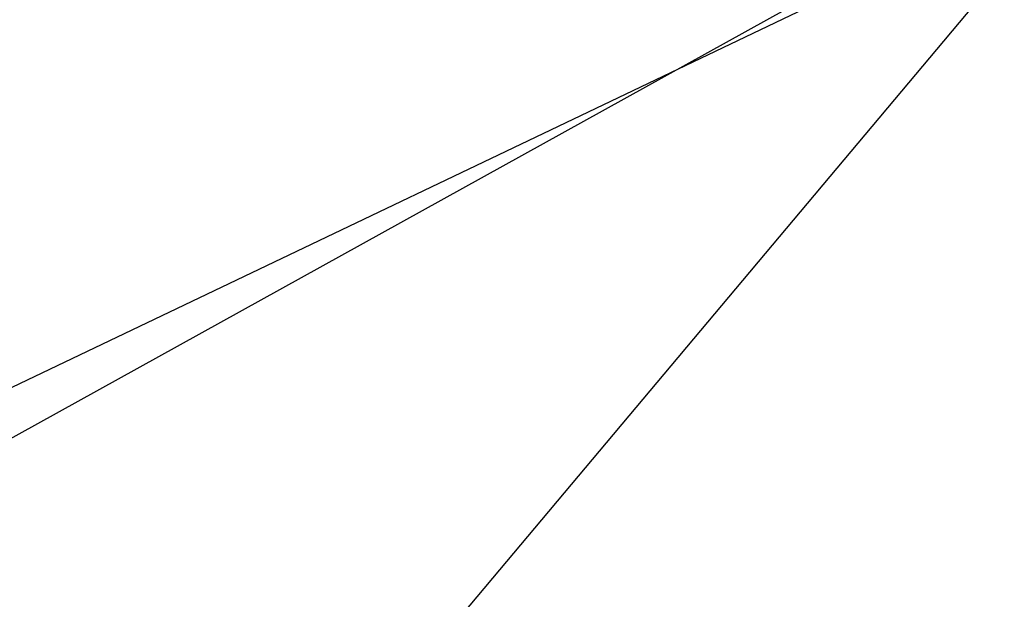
# Model space of a CAD drawing. Extents: x 0 to 1.6, y -0.5 to 0.
# Tile 111 of 181: x 0.801 to 0.8795, y -0.4547 to -0.4085. Entities that reach past the tile are written whole.
import ezdxf

# ---------------------------------------------------------------- set-up
doc = ezdxf.new("R2010")
doc.units = 0
for name, color, linetype in [('L39_ABDECKPL_0___REPLACEMTFOREM', 7, 'CONTINUOUS'), ('L43_KORPUS1_0', 7, 'CONTINUOUS'), ('L53_KORPUS2_5___REPLACEMTFOREMP', 7, 'CONTINUOUS')]:
    doc.layers.add(name, color=color, linetype=linetype)

msp = doc.modelspace()

# ---------------------------------------------------------------- linework, layer by layer
at = {"layer": 'L39_ABDECKPL_0___REPLACEMTFOREM', "color": 39}
for points, invisible_edges in [([(1.125481, -0.498631, 0.598999), (0.8, -0.310376, 0.598999), (0.8, -0.498631, 0.598999), (1.125481, -0.498631, 0.598999)], 13), ([(0.8, -0.310376, 0.598999), (1.125481, -0.498631, 0.598999), (0.958152, -0.310376, 0.598999), (0.8, -0.310376, 0.598999)], 10), ([(0.95806, -0.310935, 0.58701), (0.8, -0.49913, 0.58701), (0.8, -0.310935, 0.58701), (0.95806, -0.310935, 0.58701)], 13), ([(0.8, -0.49913, 0.58701), (0.95806, -0.310935, 0.58701), (1.127442, -0.49913, 0.58701), (0.8, -0.49913, 0.58701)], 10)]:
    msp.add_3dface(points, dxfattribs=dict(at, invisible_edges=invisible_edges))
at = {"layer": 'L43_KORPUS1_0', "color": 8}
for points, invisible_edges in [([(1.597088, -0.000594), (0.7, -0.497406), (0.7, -0.000594), (1.597088, -0.000594)], 13), ([(0.7, -0.497406), (1.597088, -0.000594), (1.597091, -0.497406), (0.7, -0.497406)], 10), ([(1.597091, -0.497404, 0.00769), (0.7, -0.000596, 0.00769), (0.7, -0.497404, 0.00769), (1.597091, -0.497404, 0.00769)], 13), ([(0.7, -0.000596, 0.00769), (1.597091, -0.497404, 0.00769), (1.597088, -0.000596, 0.00769), (0.7, -0.000596, 0.00769)], 10)]:
    msp.add_3dface(points, dxfattribs=dict(at, invisible_edges=invisible_edges))
at = {"layer": 'L53_KORPUS2_5___REPLACEMTFOREMP', "color": 250}
for points, invisible_edges in [([(1.573099, -0.068445, 0.006866), (0.717741, -0.477287, 0.006866), (0.717741, -0.068445, 0.006866), (1.573099, -0.068445, 0.006866)], 13), ([(0.717741, -0.477287, 0.006866), (1.573099, -0.068445, 0.006866), (1.573099, -0.477287, 0.006866), (0.717741, -0.477287, 0.006866)], 14), ([(1.573099, -0.477287, 0.024322), (0.717741, -0.068445, 0.024322), (0.717741, -0.477287, 0.024322), (1.573099, -0.477287, 0.024322)], 13), ([(0.717741, -0.068445, 0.024322), (1.573099, -0.477287, 0.024322), (1.573099, -0.068445, 0.024322), (0.717741, -0.068445, 0.024322)], 14)]:
    msp.add_3dface(points, dxfattribs=dict(at, invisible_edges=invisible_edges))

doc.saveas('drawing.dxf')
